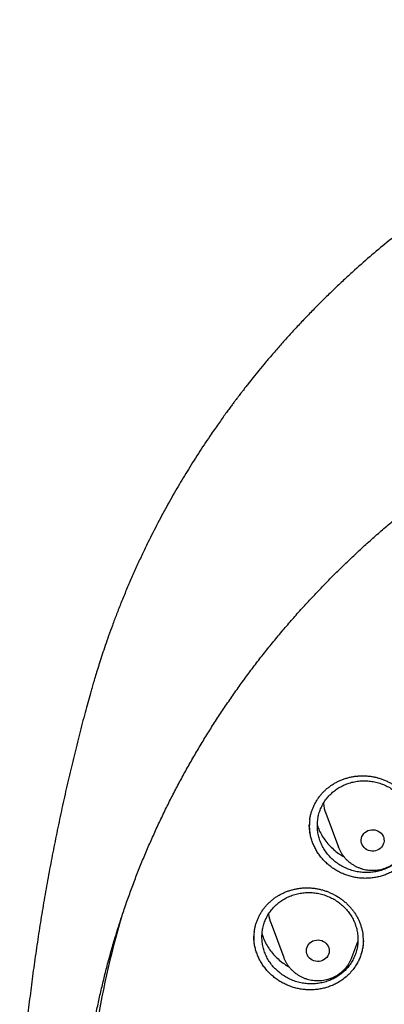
# Model space of a CAD drawing. Header units: millimetres. Extents: x 8 to 1233, y 12 to 1462.
# Tile 35 of 127: x 417 to 430, y 1284 to 1319. Entities that reach past the tile are written whole.
import ezdxf

# ---------------------------------------------------------------- set-up
doc = ezdxf.new("R2010")
doc.units = ezdxf.units.MM

msp = doc.modelspace()

# ---------------------------------------------------------------- linework, layer by layer
at = {"color": 7, "linetype": 'Continuous', "lineweight": 30}
for p, q in [((419.926, 1295.09), (419.923, 1295.077)), ((428.148, 1290.887), (428.595, 1289.699)), ((428.597, 1289.694), (428.595, 1289.699)), ((426.233, 1287.033), (426.68, 1285.845)), ((429.056, 1285.845), (429.27, 1286.413)), ((428.837, 1285.48), (428.943, 1285.542))]:
    msp.add_line(p, q, dxfattribs=at)
at = {"color": 7, "linetype": 'Continuous', "lineweight": 30, "flags": 128}
for points in [[(429.437, 1290.128), (429.472, 1290.177), (429.516, 1290.219), (429.565, 1290.255), (429.621, 1290.283), (429.68, 1290.303), (429.741, 1290.314), (429.804, 1290.315), (429.866, 1290.307), (429.927, 1290.291), (429.983, 1290.265), (430.035, 1290.232), (430.081, 1290.191), (430.119, 1290.145), (430.149, 1290.093), (430.17, 1290.038), (430.181, 1289.98), (430.183, 1289.921), (430.175, 1289.862), (430.157, 1289.806), (430.13, 1289.753), (430.094, 1289.704), (430.051, 1289.661), (430.001, 1289.626), (429.946, 1289.598), (429.887, 1289.578), (429.825, 1289.567), (429.762, 1289.566), (429.7, 1289.573), (429.64, 1289.59), (429.583, 1289.615), (429.532, 1289.649), (429.486, 1289.689), (429.448, 1289.736), (429.418, 1289.788), (429.397, 1289.843), (429.385, 1289.901), (429.384, 1289.96), (429.392, 1290.018), (429.41, 1290.075), (429.437, 1290.128)], [(427.492, 1286.215), (427.518, 1286.269), (427.553, 1286.318), (427.595, 1286.361), (427.644, 1286.398), (427.699, 1286.427), (427.758, 1286.447), (427.819, 1286.459), (427.882, 1286.462), (427.944, 1286.455), (428.005, 1286.439), (428.062, 1286.415), (428.114, 1286.382), (428.16, 1286.343), (428.2, 1286.297), (428.23, 1286.245), (428.252, 1286.19), (428.265, 1286.132), (428.268, 1286.074), (428.261, 1286.015), (428.244, 1285.958), (428.218, 1285.905), (428.183, 1285.856), (428.141, 1285.812), (428.092, 1285.776), (428.037, 1285.747), (427.978, 1285.726), (427.917, 1285.714), (427.854, 1285.712), (427.792, 1285.718), (427.731, 1285.734), (427.674, 1285.759), (427.622, 1285.791), (427.575, 1285.831), (427.536, 1285.877), (427.505, 1285.928), (427.483, 1285.983), (427.471, 1286.041), (427.468, 1286.1), (427.475, 1286.158), (427.492, 1286.215)]]:
    msp.add_lwpolyline(points, dxfattribs=at)
at = {"color": 7, "linetype": 'Continuous', "lineweight": 30}
for centre, radius, start, end in [((429.592, 1291.431), 1.543, 187.2978, 200.6417), ((448.548, 1279.014), 28.748, 163.3023, 179.9799), ((427.677, 1287.577), 1.543, 187.5872, 200.6413)]:
    msp.add_arc(centre, radius, start, end, dxfattribs=at)
for points, knots in [([(484.676, 1295.088), (484.663, 1295.134), (484.634, 1295.235), (484.589, 1295.389), (484.539, 1295.556), (484.485, 1295.734), (484.426, 1295.927), (484.361, 1296.136), (484.289, 1296.359), (484.195, 1296.645), (484.074, 1296.998), (483.921, 1297.426), (483.755, 1297.867), (483.577, 1298.317), (483.388, 1298.775), (483.18, 1299.256), (482.951, 1299.759), (482.701, 1300.283), (482.459, 1300.765), (482.232, 1301.2), (482.023, 1301.586), (481.808, 1301.971), (481.591, 1302.345), (481.381, 1302.697), (481.181, 1303.023), (480.99, 1303.325), (480.809, 1303.606), (480.628, 1303.879), (480.45, 1304.143), (480.276, 1304.395), (480.118, 1304.619), (479.979, 1304.813), (479.858, 1304.98), (479.759, 1305.114), (479.682, 1305.217), (479.625, 1305.293), (479.578, 1305.356), (479.533, 1305.416), (479.48, 1305.485), (479.415, 1305.57), (479.335, 1305.675), (479.238, 1305.799), (479.124, 1305.944), (478.995, 1306.106), (478.85, 1306.285), (478.588, 1306.604), (478.212, 1307.048), (477.724, 1307.597), (477.24, 1308.118), (476.76, 1308.613), (476.286, 1309.08), (475.898, 1309.448), (475.593, 1309.729), (475.364, 1309.936), (475.121, 1310.151), (474.86, 1310.378), (474.56, 1310.633), (474.217, 1310.917), (473.828, 1311.229), (473.41, 1311.554), (472.962, 1311.891), (472.484, 1312.237), (471.986, 1312.585), (471.467, 1312.933), (470.929, 1313.28), (470.361, 1313.63), (469.763, 1313.983), (469.178, 1314.312), (468.612, 1314.616), (468.069, 1314.896), (467.516, 1315.168), (466.965, 1315.427), (466.428, 1315.668), (465.91, 1315.89), (465.409, 1316.095), (464.921, 1316.287), (464.446, 1316.465), (463.985, 1316.63), (463.546, 1316.78), (463.131, 1316.916), (462.739, 1317.04), (462.394, 1317.144), (462.092, 1317.232), (461.832, 1317.306), (461.589, 1317.373), (461.368, 1317.432), (461.172, 1317.483), (461.008, 1317.525), (460.874, 1317.558), (460.764, 1317.586), (460.666, 1317.61), (460.57, 1317.633), (460.454, 1317.66), (460.308, 1317.694), (460.125, 1317.737), (459.91, 1317.784), (459.666, 1317.837), (459.39, 1317.895), (459.083, 1317.956), (458.745, 1318.02), (458.376, 1318.087), (457.976, 1318.154), (457.544, 1318.221), (457.08, 1318.288), (456.584, 1318.352), (456.057, 1318.412), (455.478, 1318.47), (454.861, 1318.52), (454.218, 1318.561), (453.586, 1318.59), (452.967, 1318.607), (452.293, 1318.614), (451.569, 1318.607), (450.798, 1318.582), (450.053, 1318.542), (449.335, 1318.489), (448.642, 1318.424), (448.021, 1318.353), (447.468, 1318.281), (446.979, 1318.21), (446.507, 1318.135), (446.051, 1318.056), (445.612, 1317.975), (445.24, 1317.901), (444.939, 1317.838), (444.711, 1317.789), (444.511, 1317.745), (444.337, 1317.705), (444.198, 1317.673), (444.09, 1317.647), (444.01, 1317.628), (443.947, 1317.613), (443.895, 1317.6), (443.835, 1317.585), (443.75, 1317.564), (443.634, 1317.535), (443.493, 1317.5), (443.332, 1317.458), (443.151, 1317.41), (442.95, 1317.356), (442.705, 1317.288), (442.414, 1317.205), (442.072, 1317.104), (441.698, 1316.989), (441.293, 1316.859), (440.861, 1316.715), (440.414, 1316.559), (439.964, 1316.394), (439.52, 1316.225), (438.976, 1316.009), (438.338, 1315.742), (437.616, 1315.42), (436.922, 1315.091), (436.254, 1314.756), (435.609, 1314.415), (434.99, 1314.071), (434.398, 1313.726), (433.829, 1313.379), (433.269, 1313.022), (432.705, 1312.647), (432.13, 1312.248), (431.546, 1311.824), (430.955, 1311.375), (430.357, 1310.898), (429.754, 1310.393), (429.238, 1309.94), (428.81, 1309.549), (428.468, 1309.227), (428.125, 1308.895), (427.787, 1308.557), (427.461, 1308.222), (427.155, 1307.898), (426.856, 1307.573), (426.568, 1307.25), (426.291, 1306.932), (426.041, 1306.638), (425.817, 1306.368), (425.619, 1306.123), (425.46, 1305.924), (425.338, 1305.768), (425.25, 1305.654), (425.179, 1305.562), (425.13, 1305.498), (425.093, 1305.449), (425.055, 1305.4), (425.007, 1305.336), (424.944, 1305.253), (424.867, 1305.15), (424.776, 1305.026), (424.672, 1304.883), (424.555, 1304.721), (424.425, 1304.539), (424.287, 1304.342), (424.056, 1304.007), (423.738, 1303.528), (423.352, 1302.919), (422.981, 1302.301), (422.625, 1301.677), (422.273, 1301.024), (421.978, 1300.444), (421.737, 1299.945), (421.546, 1299.535), (421.358, 1299.114), (421.175, 1298.686), (421, 1298.261), (420.839, 1297.849), (420.692, 1297.461), (420.56, 1297.097), (420.442, 1296.758), (420.337, 1296.443), (420.243, 1296.154), (420.16, 1295.891), (420.088, 1295.653), (420.025, 1295.442), (419.972, 1295.257), (419.939, 1295.141), (419.924, 1295.088)], [0, 0, 0, 0, 0.001645, 0.00357, 0.005513, 0.007703, 0.010147, 0.012793, 0.015609, 0.018595, 0.023632, 0.02909, 0.034968, 0.040572, 0.046512, 0.052786, 0.059396, 0.06634, 0.07362, 0.0787, 0.083932, 0.089296, 0.09448, 0.099374, 0.103899, 0.108145, 0.112112, 0.1158, 0.119826, 0.123456, 0.12669, 0.129529, 0.131972, 0.13402, 0.135418, 0.136544, 0.137397, 0.138187, 0.139221, 0.140491, 0.141986, 0.143889, 0.146065, 0.148512, 0.151231, 0.154211, 0.163137, 0.171781, 0.180143, 0.188225, 0.196025, 0.203544, 0.206992, 0.210552, 0.21435, 0.218387, 0.222662, 0.228132, 0.233948, 0.240111, 0.24662, 0.253476, 0.260678, 0.267785, 0.275201, 0.282924, 0.290955, 0.299294, 0.306146, 0.313193, 0.320407, 0.327445, 0.334206, 0.340689, 0.346895, 0.352824, 0.358739, 0.364348, 0.369654, 0.374656, 0.379353, 0.383747, 0.387036, 0.390131, 0.393033, 0.395679, 0.397985, 0.399948, 0.401486, 0.40272, 0.403826, 0.404942, 0.406114, 0.407911, 0.410063, 0.412568, 0.415428, 0.418642, 0.42221, 0.426133, 0.430409, 0.43504, 0.440024, 0.445363, 0.451056, 0.457103, 0.463505, 0.470911, 0.478273, 0.485478, 0.492527, 0.499421, 0.508479, 0.517252, 0.525742, 0.533947, 0.541868, 0.549506, 0.555307, 0.560933, 0.566384, 0.57166, 0.57676, 0.581654, 0.584628, 0.587289, 0.589636, 0.591669, 0.59339, 0.594522, 0.59546, 0.596205, 0.596757, 0.597288, 0.598335, 0.599744, 0.601399, 0.603297, 0.605438, 0.607823, 0.61045, 0.614138, 0.618218, 0.622689, 0.627554, 0.63281, 0.638325, 0.64385, 0.649292, 0.65465, 0.664011, 0.673105, 0.681933, 0.690495, 0.698956, 0.707141, 0.715048, 0.722677, 0.730266, 0.738121, 0.746244, 0.754616, 0.763255, 0.77216, 0.781333, 0.790773, 0.796188, 0.801688, 0.807271, 0.812938, 0.818482, 0.823722, 0.828658, 0.834034, 0.838995, 0.843544, 0.847678, 0.8514, 0.854707, 0.856664, 0.858428, 0.859818, 0.860775, 0.861291, 0.861997, 0.862953, 0.864159, 0.865698, 0.867514, 0.869607, 0.871977, 0.874624, 0.877537, 0.880552, 0.889093, 0.898, 0.906262, 0.914815, 0.92366, 0.932797, 0.938119, 0.943535, 0.949045, 0.954649, 0.960264, 0.965571, 0.970539, 0.975167, 0.979455, 0.983405, 0.987015, 0.990287, 0.993221, 0.995817, 0.998076, 1, 1, 1, 1]), ([(419.828, 1282.175), (419.846, 1282.305), (419.888, 1282.601), (419.963, 1283.059), (420.052, 1283.551), (420.149, 1284.042), (420.255, 1284.531), (420.369, 1285.018), (420.491, 1285.503), (420.622, 1285.987), (420.761, 1286.468), (420.909, 1286.948), (421.065, 1287.425), (421.229, 1287.899), (421.401, 1288.371), (421.582, 1288.84), (421.77, 1289.307), (421.967, 1289.77), (422.171, 1290.231), (422.384, 1290.688), (422.604, 1291.142), (422.833, 1291.593), (423.069, 1292.04), (423.312, 1292.483), (423.564, 1292.923), (423.823, 1293.359), (424.089, 1293.79), (424.363, 1294.218), (424.645, 1294.641), (424.933, 1295.06), (425.229, 1295.475), (425.532, 1295.885), (425.842, 1296.291), (426.159, 1296.691), (426.483, 1297.087), (426.814, 1297.478), (427.151, 1297.863), (427.495, 1298.244), (427.846, 1298.619), (428.203, 1298.989), (428.566, 1299.353), (428.936, 1299.711), (429.311, 1300.065), (429.693, 1300.412), (430.081, 1300.753), (430.475, 1301.089), (430.874, 1301.418), (431.28, 1301.741), (431.69, 1302.058), (432.106, 1302.369), (432.528, 1302.673), (432.954, 1302.971), (433.386, 1303.263), (433.823, 1303.547), (434.264, 1303.825), (434.711, 1304.097), (435.162, 1304.361), (435.617, 1304.619), (436.077, 1304.869), (436.541, 1305.113), (437.01, 1305.349), (437.482, 1305.579), (437.958, 1305.801), (438.438, 1306.016), (438.922, 1306.223), (439.409, 1306.423), (439.9, 1306.616), (440.394, 1306.801), (440.891, 1306.978), (441.391, 1307.148), (441.894, 1307.311), (442.4, 1307.465), (442.908, 1307.612), (443.419, 1307.751), (443.932, 1307.883), (444.447, 1308.006), (444.964, 1308.122), (445.484, 1308.23), (446.005, 1308.33), (446.528, 1308.421), (447.052, 1308.505), (447.578, 1308.581), (448.105, 1308.649), (448.633, 1308.709), (449.162, 1308.761), (449.692, 1308.805), (450.222, 1308.84), (450.753, 1308.868), (451.285, 1308.888), (451.816, 1308.899), (452.348, 1308.902), (452.88, 1308.897), (453.412, 1308.885), (453.943, 1308.864), (454.474, 1308.835), (455.005, 1308.797), (455.534, 1308.752), (456.063, 1308.699), (456.591, 1308.638), (457.118, 1308.568), (457.643, 1308.491), (458.167, 1308.405), (458.69, 1308.312), (459.21, 1308.211), (459.729, 1308.102), (460.246, 1307.984), (460.761, 1307.86), (461.274, 1307.727), (461.784, 1307.586), (462.292, 1307.438), (462.797, 1307.282), (463.3, 1307.118), (463.799, 1306.947), (464.296, 1306.768), (464.789, 1306.581), (465.279, 1306.387), (465.766, 1306.186), (466.249, 1305.977), (466.728, 1305.761), (467.204, 1305.538), (467.675, 1305.307), (468.143, 1305.069), (468.606, 1304.825), (469.066, 1304.573), (469.52, 1304.314), (469.97, 1304.048), (470.416, 1303.776), (470.857, 1303.496), (471.292, 1303.21), (471.723, 1302.918), (472.149, 1302.619), (472.569, 1302.313), (472.984, 1302.001), (473.394, 1301.683), (473.798, 1301.359), (474.197, 1301.028), (474.589, 1300.692), (474.976, 1300.349), (475.357, 1300.001), (475.731, 1299.647), (476.1, 1299.287), (476.462, 1298.922), (476.818, 1298.551), (477.167, 1298.175), (477.51, 1297.794), (477.847, 1297.407), (478.176, 1297.016), (478.499, 1296.619), (478.814, 1296.218), (479.123, 1295.812), (479.425, 1295.401), (479.719, 1294.985), (480.007, 1294.565), (480.287, 1294.141), (480.559, 1293.713), (480.824, 1293.28), (481.082, 1292.844), (481.332, 1292.404), (481.574, 1291.96), (481.809, 1291.512), (482.036, 1291.061), (482.255, 1290.606), (482.466, 1290.148), (482.669, 1289.687), (482.864, 1289.223), (483.051, 1288.756), (483.23, 1288.286), (483.401, 1287.814), (483.564, 1287.339), (483.718, 1286.862), (483.864, 1286.382), (484.002, 1285.9), (484.131, 1285.416), (484.252, 1284.93), (484.365, 1284.443), (484.469, 1283.954), (484.565, 1283.463), (484.652, 1282.971), (484.73, 1282.477), (484.785, 1282.097), (484.812, 1281.881), (484.818, 1281.83)], [0, 0, 0, 0, 0.004439, 0.010056, 0.015673, 0.021289, 0.026906, 0.032523, 0.038139, 0.043756, 0.049373, 0.054989, 0.060606, 0.066222, 0.071838, 0.077455, 0.083071, 0.088687, 0.094304, 0.09992, 0.105536, 0.111152, 0.116768, 0.122384, 0.128, 0.133616, 0.139232, 0.144847, 0.150463, 0.156079, 0.161694, 0.16731, 0.172925, 0.178541, 0.184156, 0.189772, 0.195387, 0.201002, 0.206617, 0.212232, 0.217847, 0.223462, 0.229077, 0.234692, 0.240307, 0.245922, 0.251536, 0.257151, 0.262766, 0.26838, 0.273995, 0.279609, 0.285224, 0.290838, 0.296453, 0.302067, 0.307681, 0.313296, 0.31891, 0.324524, 0.330138, 0.335752, 0.341366, 0.346981, 0.352595, 0.358209, 0.363823, 0.369436, 0.37505, 0.380664, 0.386278, 0.391892, 0.397506, 0.40312, 0.408734, 0.414347, 0.419961, 0.425575, 0.431189, 0.436802, 0.442416, 0.44803, 0.453643, 0.459257, 0.464871, 0.470484, 0.476098, 0.481712, 0.487325, 0.492939, 0.498553, 0.504166, 0.50978, 0.515393, 0.521007, 0.526621, 0.532234, 0.537848, 0.543462, 0.549075, 0.554689, 0.560303, 0.565916, 0.57153, 0.577144, 0.582757, 0.588371, 0.593985, 0.599599, 0.605212, 0.610826, 0.61644, 0.622054, 0.627668, 0.633282, 0.638895, 0.644509, 0.650123, 0.655737, 0.661351, 0.666965, 0.672579, 0.678193, 0.683808, 0.689422, 0.695036, 0.70065, 0.706264, 0.711879, 0.717493, 0.723107, 0.728722, 0.734336, 0.739951, 0.745565, 0.75118, 0.756794, 0.762409, 0.768024, 0.773639, 0.779253, 0.784868, 0.790483, 0.796098, 0.801713, 0.807328, 0.812943, 0.818559, 0.824174, 0.829789, 0.835405, 0.84102, 0.846636, 0.852251, 0.857867, 0.863482, 0.869098, 0.874714, 0.88033, 0.885945, 0.891561, 0.897177, 0.902793, 0.90841, 0.914026, 0.919642, 0.925258, 0.930874, 0.936491, 0.942107, 0.947724, 0.95334, 0.958956, 0.964573, 0.97019, 0.975806, 0.981423, 0.98704, 0.992656, 0.998273, 1, 1, 1, 1]), ([(419.92, 1295.078), (419.859, 1294.856), (419.728, 1294.383), (419.538, 1293.654), (419.347, 1292.893), (419.164, 1292.128), (418.99, 1291.359), (418.823, 1290.587), (418.664, 1289.811), (418.514, 1289.033), (418.371, 1288.251), (418.237, 1287.467), (418.112, 1286.68), (417.994, 1285.891), (417.885, 1285.099), (417.785, 1284.306), (417.693, 1283.51), (417.609, 1282.713), (417.534, 1281.914), (417.481, 1281.294), (417.456, 1280.94), (417.45, 1280.853)], [0, 0, 0, 0, 0.048317, 0.102916, 0.157569, 0.212272, 0.267024, 0.321822, 0.376663, 0.431545, 0.486465, 0.541421, 0.59641, 0.651429, 0.706477, 0.76155, 0.816647, 0.871764, 0.926899, 0.98205, 1, 1, 1, 1]), ([(428.387, 1291.622), (428.343, 1291.581), (428.253, 1291.498), (428.14, 1291.357), (428.042, 1291.205), (427.964, 1291.042), (427.905, 1290.872), (427.866, 1290.696), (427.85, 1290.517), (427.854, 1290.337), (427.878, 1290.157), (427.925, 1289.981), (427.991, 1289.81), (428.077, 1289.647), (428.181, 1289.494), (428.302, 1289.353), (428.439, 1289.225), (428.589, 1289.112), (428.752, 1289.016), (428.924, 1288.937), (429.104, 1288.877), (429.289, 1288.837), (429.478, 1288.817), (429.667, 1288.817), (429.854, 1288.837), (430.038, 1288.877), (430.215, 1288.937), (430.383, 1289.016), (430.54, 1289.112), (430.685, 1289.225), (430.815, 1289.353), (430.929, 1289.494), (431.025, 1289.648), (431.102, 1289.811), (431.16, 1289.981), (431.196, 1290.157), (431.212, 1290.337), (431.207, 1290.517), (431.18, 1290.696), (431.133, 1290.872), (431.065, 1291.042), (430.978, 1291.205), (430.873, 1291.357), (430.751, 1291.498), (430.613, 1291.625), (430.462, 1291.737), (430.299, 1291.832), (430.126, 1291.909), (429.945, 1291.968), (429.76, 1292.007), (429.571, 1292.026), (429.382, 1292.025), (429.195, 1292.003), (429.012, 1291.961), (428.836, 1291.9), (428.672, 1291.822), (428.521, 1291.73), (428.432, 1291.658), (428.387, 1291.622)], [0, 0, 0, 0, 0.017863, 0.035784, 0.053647, 0.07151, 0.089431, 0.107294, 0.125158, 0.143079, 0.160943, 0.178814, 0.196742, 0.214614, 0.232495, 0.250434, 0.268316, 0.286206, 0.304154, 0.322045, 0.33994, 0.357893, 0.375787, 0.393679, 0.411629, 0.42952, 0.447404, 0.465344, 0.483227, 0.5011, 0.519029, 0.536902, 0.554767, 0.572688, 0.590553, 0.608416, 0.626336, 0.644199, 0.662068, 0.679993, 0.697861, 0.71574, 0.733675, 0.751553, 0.769442, 0.787387, 0.805276, 0.82317, 0.841122, 0.859016, 0.87691, 0.894861, 0.912754, 0.930641, 0.948584, 0.96647, 0.983235, 1, 1, 1, 1]), ([(428.225, 1291.781), (428.241, 1291.793), (428.289, 1291.831), (428.373, 1291.889), (428.478, 1291.953), (428.589, 1292.01), (428.705, 1292.06), (428.824, 1292.103), (428.947, 1292.138), (429.072, 1292.166), (429.199, 1292.185), (429.327, 1292.196), (429.455, 1292.2), (429.583, 1292.194), (429.709, 1292.181), (429.833, 1292.16), (429.957, 1292.13), (430.079, 1292.093), (430.2, 1292.047), (430.319, 1291.994), (430.434, 1291.934), (430.546, 1291.867), (430.651, 1291.793), (430.751, 1291.713), (430.845, 1291.628), (430.931, 1291.538), (431.011, 1291.444), (431.084, 1291.344), (431.15, 1291.239), (431.21, 1291.13), (431.263, 1291.016), (431.307, 1290.9), (431.344, 1290.78), (431.371, 1290.667), (431.382, 1290.593), (431.387, 1290.56)], [0, 0, 0, 0, 0.0152038, 0.0456356, 0.0762204, 0.1070243, 0.1380188, 0.1691618, 0.2004, 0.2316721, 0.2628905, 0.2939911, 0.3249164, 0.3556202, 0.3860556, 0.4162926, 0.4467796, 0.4776184, 0.508742, 0.5400683, 0.5715035, 0.6029386, 0.6342497, 0.6653464, 0.6961529, 0.7266129, 0.7567954, 0.7872762, 0.8180468, 0.8490768, 0.8803103, 0.9116826, 0.9431239, 0.9745513, 1, 1, 1, 1]), ([(427.589, 1290.662), (427.591, 1290.677), (427.597, 1290.731), (427.617, 1290.824), (427.649, 1290.941), (427.69, 1291.056), (427.739, 1291.168), (427.797, 1291.278), (427.861, 1291.383), (427.933, 1291.484), (428.012, 1291.579), (428.097, 1291.668), (428.169, 1291.735), (428.213, 1291.771), (428.225, 1291.781)], [0, 0, 0, 0, 0.034437, 0.125973, 0.218342, 0.311394, 0.404948, 0.498802, 0.592728, 0.686457, 0.779799, 0.8726, 0.964753, 1, 1, 1, 1]), ([(427.591, 1290.664), (427.586, 1290.628), (427.57, 1290.524), (427.569, 1290.366), (427.584, 1290.246), (427.59, 1290.194)], [0, 0, 0, 0, 0.232951, 0.6704, 1, 1, 1, 1]), ([(430.743, 1289.033), (430.702, 1289.002), (430.62, 1288.939), (430.486, 1288.858), (430.344, 1288.786), (430.195, 1288.726), (430.043, 1288.679), (429.887, 1288.645), (429.727, 1288.623), (429.564, 1288.614), (429.403, 1288.618), (429.243, 1288.635), (429.083, 1288.665), (428.926, 1288.708), (428.774, 1288.763), (428.627, 1288.83), (428.486, 1288.908), (428.351, 1288.998), (428.225, 1289.098), (428.108, 1289.207), (428, 1289.325), (427.903, 1289.452), (427.818, 1289.585), (427.745, 1289.724), (427.683, 1289.869), (427.635, 1290.018), (427.599, 1290.169), (427.579, 1290.322), (427.57, 1290.431), (427.572, 1290.488), (427.573, 1290.493)], [0, 0, 0, 0, 0.036327, 0.072655, 0.11003, 0.147405, 0.183832, 0.22026, 0.257751, 0.295243, 0.33163, 0.368017, 0.405465, 0.442911, 0.479261, 0.515611, 0.553012, 0.590413, 0.626866, 0.663319, 0.700833, 0.738348, 0.774763, 0.811179, 0.848654, 0.886129, 0.922529, 0.958928, 0.996388, 1, 1, 1, 1]), ([(427.854, 1290.458), (427.875, 1290.402), (427.922, 1290.277), (428.021, 1290.093), (428.147, 1289.909), (428.293, 1289.74), (428.458, 1289.587), (428.622, 1289.462), (428.736, 1289.397), (428.784, 1289.37)], [0, 0, 0, 0, 0.1255935, 0.2778807, 0.4300745, 0.582754, 0.7349474, 0.8870428, 1, 1, 1, 1]), ([(428.597, 1289.694), (428.61, 1289.663), (428.635, 1289.602), (428.682, 1289.513), (428.737, 1289.428), (428.8, 1289.347), (428.869, 1289.272), (428.944, 1289.202), (429.025, 1289.138), (429.111, 1289.081), (429.202, 1289.031), (429.297, 1288.989), (429.396, 1288.954), (429.497, 1288.927), (429.6, 1288.908), (429.705, 1288.898), (429.81, 1288.896), (429.915, 1288.902), (430.02, 1288.917), (430.122, 1288.94), (430.223, 1288.971), (430.32, 1289.01), (430.414, 1289.057), (430.503, 1289.112), (430.587, 1289.173), (430.666, 1289.241), (430.738, 1289.314), (430.804, 1289.394), (430.863, 1289.478), (430.913, 1289.567), (430.95, 1289.641), (430.966, 1289.686), (430.971, 1289.7)], [0, 0, 0, 0, 0.032604, 0.066173, 0.099785, 0.133451, 0.167175, 0.200963, 0.234816, 0.268735, 0.302718, 0.336761, 0.370861, 0.405012, 0.439207, 0.47344, 0.507704, 0.541991, 0.576291, 0.610594, 0.644893, 0.679177, 0.713437, 0.747665, 0.781851, 0.815986, 0.850063, 0.884077, 0.918023, 0.951898, 0.985703, 1, 1, 1, 1]), ([(426.343, 1287.918), (426.36, 1287.929), (426.409, 1287.965), (426.495, 1288.019), (426.604, 1288.078), (426.717, 1288.13), (426.834, 1288.175), (426.955, 1288.213), (427.08, 1288.243), (427.206, 1288.265), (427.334, 1288.28), (427.463, 1288.286), (427.591, 1288.284), (427.718, 1288.273), (427.843, 1288.255), (427.967, 1288.229), (428.089, 1288.194), (428.21, 1288.152), (428.329, 1288.102), (428.446, 1288.045), (428.559, 1287.98), (428.667, 1287.909), (428.77, 1287.831), (428.866, 1287.748), (428.956, 1287.66), (429.039, 1287.567), (429.114, 1287.47), (429.183, 1287.369), (429.246, 1287.262), (429.301, 1287.151), (429.348, 1287.036), (429.388, 1286.919), (429.42, 1286.799), (429.439, 1286.709), (429.444, 1286.658), (429.445, 1286.649)], [0, 0, 0, 0, 0.015499, 0.046503, 0.077661, 0.109041, 0.140614, 0.172338, 0.20416, 0.236016, 0.267819, 0.299503, 0.33101, 0.362293, 0.393301, 0.424095, 0.455143, 0.486549, 0.518246, 0.550149, 0.582163, 0.614177, 0.646063, 0.677732, 0.709105, 0.740125, 0.77086, 0.801889, 0.833219, 0.864818, 0.896627, 0.928581, 0.960609, 0.992626, 1, 1, 1, 1]), ([(425.648, 1286.764), (425.654, 1286.801), (425.666, 1286.878), (425.695, 1286.992), (425.732, 1287.106), (425.778, 1287.218), (425.831, 1287.328), (425.893, 1287.434), (425.962, 1287.536), (426.038, 1287.633), (426.12, 1287.725), (426.209, 1287.81), (426.285, 1287.873), (426.33, 1287.908), (426.343, 1287.918)], [0, 0, 0, 0, 0.082303, 0.169176, 0.256841, 0.345159, 0.433959, 0.523047, 0.612212, 0.701192, 0.789808, 0.877912, 0.965398, 1, 1, 1, 1]), ([(426.478, 1287.746), (426.432, 1287.706), (426.341, 1287.625), (426.224, 1287.487), (426.123, 1287.339), (426.041, 1287.179), (425.978, 1287.011), (425.936, 1286.837), (425.915, 1286.659), (425.915, 1286.479), (425.936, 1286.3), (425.978, 1286.124), (426.041, 1285.953), (426.122, 1285.789), (426.223, 1285.634), (426.341, 1285.491), (426.475, 1285.36), (426.623, 1285.245), (426.783, 1285.145), (426.953, 1285.063), (427.132, 1284.999), (427.317, 1284.955), (427.505, 1284.93), (427.694, 1284.925), (427.882, 1284.941), (428.066, 1284.977), (428.244, 1285.032), (428.414, 1285.107), (428.574, 1285.199), (428.721, 1285.308), (428.854, 1285.432), (428.971, 1285.57), (429.07, 1285.72), (429.151, 1285.88), (429.213, 1286.048), (429.253, 1286.223), (429.273, 1286.401), (429.272, 1286.58), (429.249, 1286.759), (429.206, 1286.935), (429.142, 1287.106), (429.059, 1287.27), (428.957, 1287.424), (428.838, 1287.566), (428.703, 1287.696), (428.555, 1287.811), (428.394, 1287.909), (428.223, 1287.99), (428.044, 1288.053), (427.859, 1288.096), (427.671, 1288.119), (427.482, 1288.123), (427.294, 1288.106), (427.11, 1288.068), (426.932, 1288.012), (426.767, 1287.938), (426.613, 1287.85), (426.523, 1287.78), (426.478, 1287.746)], [0, 0, 0, 0, 0.017865, 0.035788, 0.053653, 0.071519, 0.089441, 0.107307, 0.12517, 0.143089, 0.160952, 0.178819, 0.196742, 0.214608, 0.232484, 0.250416, 0.268291, 0.286177, 0.30412, 0.322006, 0.3399, 0.35785, 0.375744, 0.393638, 0.41159, 0.429485, 0.447373, 0.465319, 0.483208, 0.501087, 0.519023, 0.536901, 0.55477, 0.572696, 0.590565, 0.608428, 0.626348, 0.644211, 0.662076, 0.679997, 0.697862, 0.715734, 0.733663, 0.751535, 0.769418, 0.787358, 0.805241, 0.823132, 0.841081, 0.858973, 0.876868, 0.89482, 0.912715, 0.930606, 0.948554, 0.966446, 0.983223, 1, 1, 1, 1]), ([(425.65, 1286.767), (425.648, 1286.754), (425.633, 1286.675), (425.631, 1286.525), (425.634, 1286.38), (425.648, 1286.304), (425.649, 1286.296)], [0, 0, 0, 0, 0.079777, 0.514001, 0.946847, 1, 1, 1, 1]), ([(428.74, 1285.084), (428.698, 1285.055), (428.613, 1284.996), (428.475, 1284.921), (428.329, 1284.856), (428.178, 1284.803), (428.024, 1284.763), (427.866, 1284.736), (427.705, 1284.721), (427.542, 1284.719), (427.381, 1284.73), (427.222, 1284.754), (427.063, 1284.791), (426.907, 1284.841), (426.758, 1284.902), (426.614, 1284.974), (426.476, 1285.059), (426.345, 1285.154), (426.224, 1285.258), (426.112, 1285.371), (426.01, 1285.494), (425.918, 1285.625), (425.839, 1285.76), (425.772, 1285.901), (425.717, 1286.048), (425.675, 1286.198), (425.647, 1286.35), (425.633, 1286.481), (425.634, 1286.563), (425.634, 1286.593)], [0, 0, 0, 0, 0.037085, 0.074171, 0.11233, 0.150488, 0.187627, 0.224766, 0.26299, 0.301214, 0.338314, 0.375414, 0.413596, 0.451777, 0.488827, 0.525878, 0.564, 0.602123, 0.639261, 0.676399, 0.714619, 0.752839, 0.789924, 0.827009, 0.865173, 0.903338, 0.940398, 0.977459, 1, 1, 1, 1]), ([(425.919, 1286.662), (425.942, 1286.597), (425.989, 1286.463), (426.09, 1286.27), (426.213, 1286.086), (426.357, 1285.914), (426.519, 1285.759), (426.687, 1285.628), (426.806, 1285.558), (426.861, 1285.527)], [0, 0, 0, 0, 0.13995, 0.287286, 0.434548, 0.582281, 0.729543, 0.876707, 1, 1, 1, 1]), ([(429.462, 1286.437), (429.46, 1286.395), (429.456, 1286.303), (429.434, 1286.161), (429.398, 1286.011), (429.348, 1285.866), (429.287, 1285.726), (429.213, 1285.592), (429.126, 1285.464), (429.02, 1285.334), (428.894, 1285.204), (428.791, 1285.124), (428.74, 1285.084)], [0, 0, 0, 0, 0.078986, 0.174591, 0.272979, 0.371367, 0.466838, 0.56231, 0.660551, 0.758793, 0.878734, 1, 1, 1, 1]), ([(429.445, 1286.178), (429.447, 1286.187), (429.462, 1286.262), (429.464, 1286.409), (429.462, 1286.559), (429.448, 1286.639), (429.445, 1286.652)], [0, 0, 0, 0, 0.056545, 0.486884, 0.918603, 1, 1, 1, 1]), ([(426.681, 1285.843), (426.683, 1285.839), (426.695, 1285.802), (426.726, 1285.737), (426.774, 1285.648), (426.83, 1285.563), (426.894, 1285.483), (426.963, 1285.408), (427.04, 1285.339), (427.121, 1285.276), (427.208, 1285.22), (427.3, 1285.171), (427.396, 1285.13), (427.494, 1285.096), (427.596, 1285.07), (427.699, 1285.053), (427.804, 1285.043), (427.909, 1285.043), (428.014, 1285.05), (428.119, 1285.066), (428.221, 1285.09), (428.321, 1285.123), (428.418, 1285.163), (428.511, 1285.211), (428.599, 1285.266), (428.683, 1285.328), (428.761, 1285.397), (428.832, 1285.471), (428.897, 1285.551), (428.955, 1285.636), (429.004, 1285.726), (429.038, 1285.796), (429.052, 1285.837), (429.055, 1285.846)], [0, 0, 0, 0, 0.004796, 0.038304, 0.071847, 0.105436, 0.139078, 0.17278, 0.206546, 0.240378, 0.274275, 0.308235, 0.342256, 0.376332, 0.410458, 0.444628, 0.478835, 0.513071, 0.547329, 0.581599, 0.615871, 0.650136, 0.684386, 0.718612, 0.752803, 0.786951, 0.821048, 0.855086, 0.889059, 0.922964, 0.956799, 0.990563, 1, 1, 1, 1])]:
    msp.add_open_spline(points, degree=3, knots=knots, dxfattribs=at)

doc.saveas('drawing.dxf')
